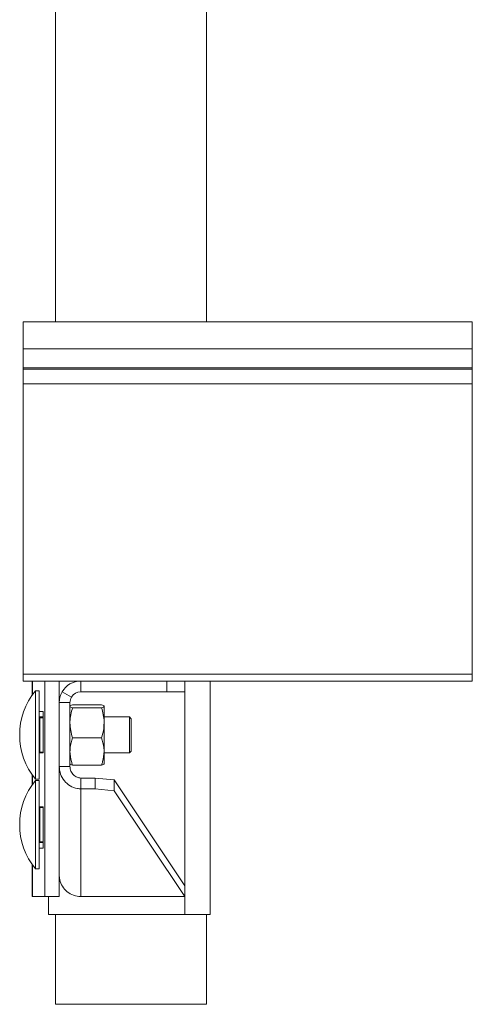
# Model space of a CAD drawing. Header units: millimetres. Extents: x -319 to 825, y -1612 to -168.
# Tile 30 of 41: x 699 to 825, y -752 to -478. Entities that reach past the tile are written whole.
import ezdxf

# ---------------------------------------------------------------- set-up
doc = ezdxf.new("R2010")
doc.units = ezdxf.units.MM

msp = doc.modelspace()

# ---------------------------------------------------------------- linework, layer by layer
at = {"color": 7, "linetype": 'Continuous', "lineweight": 15}
for p, q in [((709.22, -472.28), (709.22, -562.28)), ((751.22, -472.28), (751.22, -562.28)), ((825.22, -562.28), (700.22, -562.28)), ((700.22, -562.28), (700.22, -569.74)), ((825.22, -562.28), (825.22, -569.74)), ((700.22, -569.74), (825.22, -569.74)), ((700.22, -569.74), (700.22, -575.05)), ((825.22, -569.74), (825.22, -575.05)), ((700.22, -575.05), (825.22, -575.05)), ((700.22, -575.05), (700.22, -575.41)), ((700.22, -575.41), (700.22, -579.54)), ((700.22, -575.41), (825.22, -575.41)), ((825.22, -575.05), (825.22, -575.41)), ((825.22, -575.41), (825.22, -579.54)), ((700.22, -579.54), (825.22, -579.54)), ((700.22, -579.54), (700.22, -660.38)), ((825.22, -579.54), (825.22, -660.38)), ((700.22, -660.38), (825.22, -660.38)), ((700.22, -660.38), (700.22, -662.28)), ((825.22, -660.38), (825.22, -662.28)), ((700.22, -662.28), (716.22, -662.28)), ((702.74, -662.28), (702.74, -666.1)), ((706.23, -722.28), (706.23, -662.28)), ((710.22, -668.28), (710.22, -662.28)), ((716.22, -662.28), (716.22, -665.28)), ((716.22, -662.28), (740.22, -662.28)), ((740.22, -665.28), (740.22, -662.28)), ((740.22, -662.28), (745.22, -662.28)), ((745.22, -662.28), (825.22, -662.28)), ((745.22, -662.28), (745.22, -665.28)), ((752.22, -662.28), (752.22, -727.28)), ((704.6, -664.96), (703.6, -664.96)), ((703.6, -677.28), (703.6, -664.96)), ((704.6, -677.28), (704.6, -664.96)), ((711.02, -665.28), (713.62, -666.78)), ((716.22, -665.28), (740.22, -665.28)), ((745.22, -665.28), (740.22, -665.28)), ((713.22, -668.28), (710.22, -668.28)), ((710.22, -686.03), (710.22, -668.28)), ((713.22, -686.03), (713.22, -668.28)), ((713.93, -668.91), (722.01, -668.91)), ((705.79, -670.78), (704.6, -670.78)), ((705.79, -682.28), (705.79, -670.78)), ((713.93, -669.71), (722.01, -669.71)), ((722.72, -669.31), (722.72, -673.89)), ((704.6, -672.53), (704.85, -672.53)), ((704.85, -672.53), (704.85, -672.28)), ((704.85, -672.28), (705.79, -672.28)), ((704.85, -672.53), (704.85, -682.03)), ((729.8, -672.28), (722.72, -672.28)), ((722.72, -673.89), (722.72, -681.86)), ((730.3, -672.78), (729.8, -672.28)), ((729.8, -677.28), (729.8, -672.28)), ((730.3, -672.78), (730.3, -677.28)), ((703.6, -689.61), (703.6, -677.28)), ((704.6, -689.61), (704.6, -677.28)), ((713.93, -678.08), (722.01, -678.08)), ((729.8, -682.28), (729.8, -677.28)), ((730.3, -677.28), (730.3, -681.78)), ((704.85, -682.03), (704.6, -682.03)), ((704.85, -682.28), (704.85, -682.03)), ((705.41, -682.28), (704.85, -682.28)), ((705.41, -682.28), (705.79, -682.28)), ((722.72, -681.86), (722.72, -685.27)), ((722.72, -682.28), (729.8, -682.28)), ((729.8, -682.28), (730.3, -681.78)), ((713.22, -686.03), (710.22, -686.03)), ((710.22, -712.34), (710.22, -686.03)), ((713.93, -685.65), (722.01, -685.65)), ((702.74, -688.46), (702.74, -691.09)), ((703.6, -689.61), (704.6, -689.61)), ((704.6, -689.94), (703.6, -689.94)), ((703.6, -702.27), (703.6, -689.94)), ((704.6, -702.27), (704.6, -689.94)), ((716.22, -689.29), (716.22, -692.28)), ((720.22, -689.29), (716.22, -689.29)), ((720.22, -692.28), (720.22, -689.29)), ((720.22, -689.29), (725.56, -689.81)), ((725.56, -689.81), (725.56, -692.8)), ((745.2, -719.27), (725.56, -689.81)), ((716.22, -722.28), (716.22, -692.28)), ((720.22, -692.28), (716.22, -692.28)), ((725.56, -692.8), (720.22, -692.28)), ((745.22, -722.28), (725.56, -692.8)), ((704.6, -697.52), (704.85, -697.52)), ((704.85, -697.52), (704.85, -697.27)), ((704.85, -697.27), (705.41, -697.27)), ((704.85, -697.52), (704.85, -707.02)), ((705.79, -697.28), (705.42, -697.28)), ((705.79, -708.78), (705.79, -697.28)), ((703.6, -714.59), (703.6, -702.27)), ((704.6, -714.59), (704.6, -702.27)), ((704.85, -707.02), (704.6, -707.02)), ((704.85, -707.27), (704.85, -707.02)), ((705.79, -707.27), (704.85, -707.27)), ((704.6, -708.78), (705.79, -708.78)), ((710.22, -722.28), (710.22, -712.34)), ((702.74, -713.45), (702.74, -722.28)), ((703.6, -714.59), (704.6, -714.59)), ((702.76, -722.28), (702.74, -722.28)), ((702.76, -722.28), (706.23, -722.28)), ((710.22, -722.28), (706.23, -722.28)), ((707.22, -727.28), (707.22, -722.28)), ((716.22, -722.28), (745.22, -722.28)), ((745.22, -727.28), (707.22, -727.28)), ((709.22, -727.28), (709.22, -752.28)), ((752.22, -727.28), (745.22, -727.28)), ((751.22, -727.28), (751.22, -752.28)), ((709.22, -752.28), (751.22, -752.28))]:
    msp.add_line(p, q, dxfattribs=at)
at = {"color": 8, "linetype": 'Continuous', "lineweight": 15}
for p, q in [((702.76, -662.28), (702.76, -666.08)), ((745.22, -665.28), (745.22, -727.28)), ((705.79, -672.53), (704.85, -672.53)), ((704.85, -682.03), (705.79, -682.03)), ((702.76, -688.48), (702.76, -691.07)), ((705.79, -697.52), (704.85, -697.52)), ((704.85, -707.02), (705.79, -707.02)), ((702.76, -713.47), (702.76, -722.28))]:
    msp.add_line(p, q, dxfattribs=at)
at = {"color": 7, "linetype": 'Continuous', "lineweight": 15}
for centre, radius, start, end in [((716.22, -668.28), 6, 90, 150), ((718.75, -677.28), 19.53, 140.8721, 219.1279), ((716.22, -668.28), 6, 150, 180), ((716.22, -668.28), 3, 90, 150), ((716.22, -668.28), 3, 150, 180), ((704.85, -672.03), 0.25, 180, 270), ((704.85, -682.53), 0.25, 90, 180), ((718.75, -702.27), 19.53, 140.8721, 219.1279), ((704.85, -697.02), 0.25, 180, 270), ((704.85, -707.52), 0.25, 90, 180)]:
    msp.add_arc(centre, radius, start, end, dxfattribs=at)
for points, knots in [([(713.22, -669.31), (713.22, -669.3), (713.23, -669.23), (713.38, -669.1), (713.75, -668.97), (713.93, -668.91)], [0, 0, 0, 0, 0.070083, 0.53078, 1, 1, 1, 1]), ([(722.72, -669.31), (722.72, -669.3), (722.71, -669.23), (722.56, -669.1), (722.19, -668.97), (722.01, -668.91)], [0, 0, 0, 0, 0.070083, 0.530781, 1, 1, 1, 1]), ([(713.93, -669.71), (713.73, -669.64), (713.33, -669.51), (713.26, -669.38), (713.22, -669.31)], [0, 0, 0, 0, 0.495458, 1, 1, 1, 1]), ([(713.22, -673.89), (713.22, -673.79), (713.23, -673.04), (713.38, -671.63), (713.75, -670.35), (713.93, -669.71)], [0, 0, 0, 0, 0.070084, 0.530783, 1, 1, 1, 1]), ([(722.01, -669.71), (722.2, -669.64), (722.61, -669.51), (722.68, -669.38), (722.72, -669.31)], [0, 0, 0, 0, 0.495459, 1, 1, 1, 1]), ([(722.72, -673.89), (722.72, -673.79), (722.71, -673.04), (722.56, -671.63), (722.19, -670.35), (722.01, -669.71)], [0, 0, 0, 0, 0.070084, 0.530784, 1, 1, 1, 1]), ([(713.93, -678.08), (713.73, -677.4), (713.33, -676.03), (713.26, -674.61), (713.22, -673.89)], [0, 0, 0, 0, 0.495458, 1, 1, 1, 1]), ([(722.01, -678.08), (722.2, -677.4), (722.61, -676.03), (722.68, -674.61), (722.72, -673.89)], [0, 0, 0, 0, 0.495459, 1, 1, 1, 1]), ([(713.22, -681.86), (713.23, -681.52), (713.27, -680.24), (713.65, -678.99), (713.93, -678.08)], [0, 0, 0, 0, 0.268633, 1, 1, 1, 1]), ([(722.72, -681.86), (722.71, -681.52), (722.67, -680.24), (722.29, -678.99), (722.01, -678.08)], [0, 0, 0, 0, 0.268633, 1, 1, 1, 1]), ([(713.93, -685.65), (713.83, -685.33), (713.41, -684.1), (713.3, -682.81), (713.22, -681.86)], [0, 0, 0, 0, 0.257552, 1, 1, 1, 1]), ([(722.01, -685.65), (722.11, -685.33), (722.53, -684.1), (722.64, -682.81), (722.72, -681.86)], [0, 0, 0, 0, 0.257551, 1, 1, 1, 1]), ([(713.22, -685.25), (713.22, -685.26), (713.23, -685.33), (713.38, -685.47), (713.75, -685.59), (713.93, -685.65)], [0, 0, 0, 0, 0.070089, 0.530783, 1, 1, 1, 1]), ([(722.72, -685.25), (722.72, -685.26), (722.71, -685.33), (722.56, -685.47), (722.19, -685.59), (722.01, -685.65)], [0, 0, 0, 0, 0.0700892, 0.530784, 1, 1, 1, 1]), ([(710.22, -686.03), (710.29, -686.75), (710.44, -688.2), (711.57, -690.11), (713.22, -691.53), (714.88, -692.18), (715.9, -692.26), (716.22, -692.28)], [0, 0, 0, 0, 0.224706, 0.44945, 0.674191, 0.898935, 1, 1, 1, 1]), ([(713.22, -686.03), (713.27, -686.49), (713.38, -687.37), (714.15, -688.44), (715.14, -689.12), (715.88, -689.24), (716.22, -689.29)], [0, 0, 0, 0, 0.276926, 0.529655, 0.782317, 1, 1, 1, 1]), ([(716.22, -722.28), (715.54, -722.21), (714.19, -722.07), (712.39, -721.02), (711.03, -719.49), (710.32, -717.8), (710.25, -716.69), (710.22, -716.25)], [0, 0, 0, 0, 0.215101, 0.430204, 0.645307, 0.860411, 1, 1, 1, 1])]:
    msp.add_open_spline(points, degree=3, knots=knots, dxfattribs=at)

doc.saveas('drawing.dxf')
